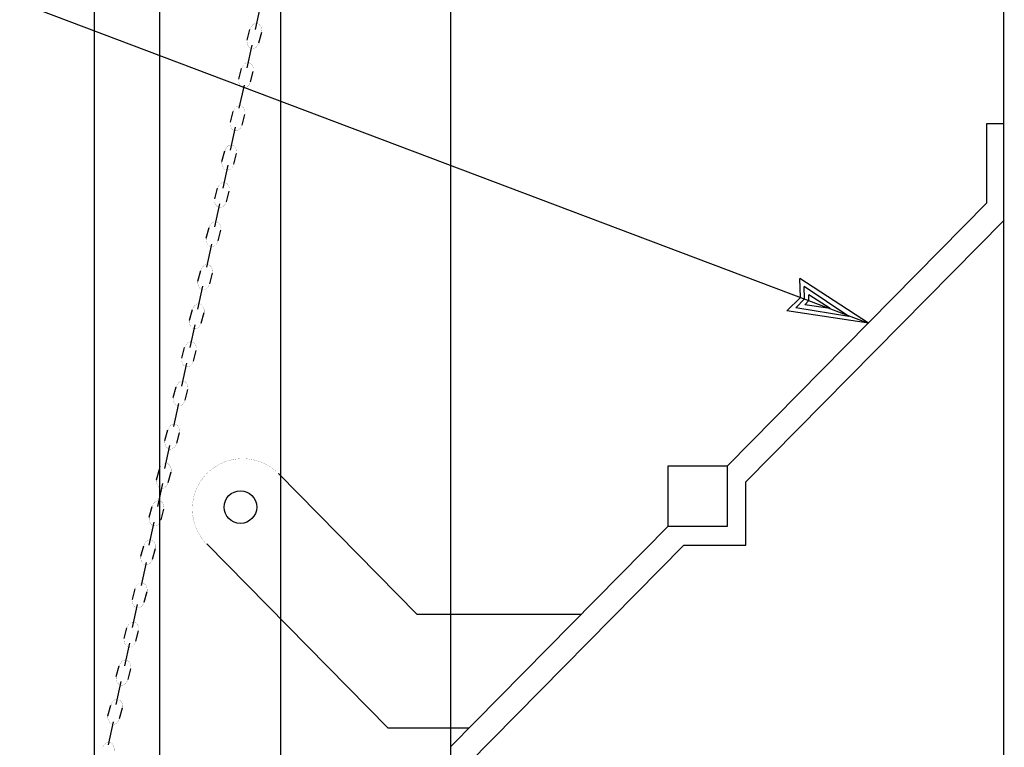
# Model space of a CAD drawing. Extents: x -17 to 2859, y -14 to 3983.
# Tile 7 of 39: x -10.73 to -8.97, y 9.47 to 10.77. Entities that reach past the tile are written whole.
import ezdxf

# ---------------------------------------------------------------- set-up
doc = ezdxf.new("R2010")
doc.units = 0
doc.header["$LTSCALE"] = 25.4
doc.header["$MEASUREMENT"] = 0
doc.layers.add('PAN_TS', color=7, linetype='CONTINUOUS')

# ---------------------------------------------------------------- blocks, each defined once
blk = doc.blocks.new('LT1')
at = {"layer": 'PAN_TS', "color": 24, "linetype": 'CONTINUOUS'}
for p, q in [((0, 0), (-0.001488, 0.000325)), ((-0.00135, 0), (-0.001488, 0.000325)), ((-0.000387, -0.000013), (-0.001362, 0.000212)), ((-0.001275, 0), (-0.001362, 0.000212)), ((0, 0), (-0.0015, -0.000325)), ((-0.0015, -0.000325), (-0.00135, 0)), ((-0.001362, -0.000212), (-0.001275, 0)), ((-0.000763, 0), (-0.001225, 0.0001)), ((-0.001187, 0), (-0.001225, 0.0001)), ((-0.000763, 0), (-0.001225, -0.0001)), ((-0.001225, -0.0001), (-0.001187, 0)), ((-0.000387, -0.000013), (-0.001362, -0.000212))]:
    blk.add_line(p, q, dxfattribs=at)

msp = doc.modelspace()

# ---------------------------------------------------------------- linework, layer by layer
at = {"layer": 'PAN_TS', "color": 7, "linetype": 'CONTINUOUS'}
for p, q in [((-8.9716, 5.9177), (-8.9716, 12.3997)), ((-10.5976, 8.9917), (-10.5976, 12.3797)), ((-12.3966, 11.4297), (-9.2136, 10.2277)), ((-10.4806, 6.8997), (-10.4806, 11.3847)), ((-10.2646, 9.9567), (-10.2646, 11.1737)), ((-9.9606, 9.7067), (-9.9606, 10.9797)), ((-10.3096, 10.7527), (-10.3006, 10.7937)), ((-10.3246, 10.7337), (-10.3196, 10.7527)), ((-10.3036, 10.7287), (-10.2986, 10.7477)), ((-10.3246, 10.6837), (-10.3156, 10.7247)), ((-10.3396, 10.6637), (-10.3346, 10.6827)), ((-10.3186, 10.6587), (-10.3136, 10.6777)), ((-10.3386, 10.6117), (-10.3296, 10.6527)), ((-10.3546, 10.5867), (-10.3496, 10.6057)), ((-10.3336, 10.5817), (-10.3286, 10.6007)), ((-9.0016, 10.4427), (-9.0016, 10.5847)), ((-9.0016, 10.5847), (-8.9716, 10.5847)), ((-10.3546, 10.5367), (-10.3456, 10.5777)), ((-10.3696, 10.5167), (-10.3646, 10.5357)), ((-10.3486, 10.5117), (-10.3436, 10.5307)), ((-10.3676, 10.4687), (-10.3586, 10.5097)), ((-10.3826, 10.4497), (-10.3776, 10.4687)), ((-10.3616, 10.4447), (-10.3566, 10.4637)), ((-9.4656, 9.9727), (-9.0016, 10.4427)), ((-10.3826, 10.3997), (-10.3736, 10.4407)), ((-9.4326, 9.9437), (-8.9706, 10.4117)), ((-10.3976, 10.3797), (-10.3926, 10.3987)), ((-10.3766, 10.3747), (-10.3716, 10.3937)), ((-10.3966, 10.3277), (-10.3876, 10.3687)), ((-10.4126, 10.3027), (-10.4076, 10.3217)), ((-10.3916, 10.2977), (-10.3866, 10.3167)), ((-10.4126, 10.2527), (-10.4036, 10.2937)), ((-10.4276, 10.2327), (-10.4226, 10.2517)), ((-10.4066, 10.2277), (-10.4016, 10.2467)), ((-10.4266, 10.1837), (-10.4176, 10.2247)), ((-10.4416, 10.1647), (-10.4366, 10.1837)), ((-10.4206, 10.1597), (-10.4156, 10.1787)), ((-10.4416, 10.1147), (-10.4326, 10.1557)), ((-10.4566, 10.0947), (-10.4516, 10.1137)), ((-10.4356, 10.0897), (-10.4306, 10.1087)), ((-10.4556, 10.0427), (-10.4466, 10.0837)), ((-10.4716, 10.0177), (-10.4666, 10.0367)), ((-10.4506, 10.0127), (-10.4456, 10.0317)), ((-10.4716, 9.9677), (-10.4626, 10.0087)), ((-10.4866, 9.9477), (-10.4816, 9.9667)), ((-9.5716, 9.9727), (-9.4656, 9.9727)), ((-9.5716, 9.8647), (-9.5716, 9.9727)), ((-9.4656, 9.8647), (-9.4656, 9.9727)), ((-10.4656, 9.9427), (-10.4606, 9.9617)), ((-10.0206, 9.7067), (-10.2686, 9.9587)), ((-10.2646, 9.6997), (-10.2646, 9.9567)), ((-10.4846, 9.8997), (-10.4756, 9.9407)), ((-9.4326, 9.8307), (-9.4326, 9.9437)), ((-10.4996, 9.8807), (-10.4946, 9.8997)), ((-10.4786, 9.8757), (-10.4736, 9.8947)), ((-10.4996, 9.8307), (-10.4906, 9.8717)), ((-9.9606, 9.4707), (-9.5716, 9.8647)), ((-9.5716, 9.8647), (-9.4656, 9.8647)), ((-10.5146, 9.8107), (-10.5096, 9.8297)), ((-10.0726, 9.5037), (-10.3966, 9.8327)), ((-9.9296, 9.4397), (-9.5436, 9.8307)), ((-9.5436, 9.8307), (-9.4326, 9.8307)), ((-10.4936, 9.8057), (-10.4886, 9.8247)), ((-10.5136, 9.7587), (-10.5046, 9.7997)), ((-10.5296, 9.7337), (-10.5246, 9.7527)), ((-10.5086, 9.7287), (-10.5036, 9.7477)), ((-10.5296, 9.6837), (-10.5206, 9.7247)), ((-9.7276, 9.7067), (-10.0206, 9.7067)), ((-9.9606, 9.5037), (-9.9606, 9.7067)), ((-10.2646, 8.4437), (-10.2646, 9.6997)), ((-10.5446, 9.6637), (-10.5396, 9.6827)), ((-10.5236, 9.6587), (-10.5186, 9.6777)), ((-10.5436, 9.6147), (-10.5346, 9.6557)), ((-10.5586, 9.5957), (-10.5536, 9.6147)), ((-10.5376, 9.5907), (-10.5326, 9.6097)), ((-10.5586, 9.5457), (-10.5496, 9.5867)), ((-10.5736, 9.5257), (-10.5686, 9.5447)), ((-10.5526, 9.5207), (-10.5476, 9.5397)), ((-10.5726, 9.4737), (-10.5636, 9.5147)), ((-9.9276, 9.5037), (-10.0726, 9.5037)), ((-9.9606, 8.1957), (-9.9606, 9.5037))]:
    msp.add_line(p, q, dxfattribs=at)
at = {"layer": 'PAN_TS', "color": 7, "linetype": 'CONTINUOUS', "const_width": 0.00025}
for points in [[(-10.2986, 10.7477, 0.037839), (-10.2984, 10.7505, 0.039122), (-10.2986, 10.7532, 0.041729), (-10.2993, 10.7558, 0.045687), (-10.3003, 10.7581, 0.050867), (-10.3017, 10.76, 0.056736), (-10.3034, 10.7616, 0.062098), (-10.3052, 10.7626, 0.065249), (-10.3073, 10.7631, 0.064895), (-10.3094, 10.7631, 0.061192), (-10.3115, 10.7625, 0.055609), (-10.3135, 10.7614, 0.049802), (-10.3153, 10.7599, 0.04483), (-10.3169, 10.7579, 0.041127), (-10.3182, 10.7555, 0.038776), (-10.3191, 10.7529, 0.038776)], [(-10.3246, 10.7337, 0.037839), (-10.3248, 10.731, 0.039122), (-10.3245, 10.7283, 0.041729), (-10.3239, 10.7257, 0.045687), (-10.3228, 10.7234, 0.050867), (-10.3215, 10.7214, 0.056736), (-10.3198, 10.7199, 0.062098), (-10.3179, 10.7189, 0.065249), (-10.3159, 10.7183, 0.064895), (-10.3137, 10.7184, 0.061192), (-10.3116, 10.7189, 0.055609), (-10.3096, 10.72, 0.049802), (-10.3078, 10.7216, 0.04483), (-10.3062, 10.7236, 0.041127), (-10.3049, 10.726, 0.038776), (-10.304, 10.7285, 0.038776)], [(-10.3136, 10.6777, 0.037839), (-10.3134, 10.6805, 0.039122), (-10.3136, 10.6832, 0.041729), (-10.3143, 10.6858, 0.045687), (-10.3153, 10.6881, 0.050867), (-10.3167, 10.69, 0.056736), (-10.3184, 10.6916, 0.062098), (-10.3202, 10.6926, 0.065249), (-10.3223, 10.6931, 0.064895), (-10.3244, 10.6931, 0.061192), (-10.3265, 10.6925, 0.055609), (-10.3285, 10.6914, 0.049802), (-10.3303, 10.6899, 0.04483), (-10.3319, 10.6879, 0.041127), (-10.3332, 10.6855, 0.038776), (-10.3341, 10.6829, 0.038776)], [(-10.3396, 10.6637, 0.037839), (-10.3398, 10.661, 0.039122), (-10.3395, 10.6583, 0.041729), (-10.3389, 10.6557, 0.045687), (-10.3378, 10.6534, 0.050867), (-10.3365, 10.6514, 0.056736), (-10.3348, 10.6499, 0.062098), (-10.3329, 10.6489, 0.065249), (-10.3309, 10.6483, 0.064895), (-10.3287, 10.6484, 0.061192), (-10.3266, 10.6489, 0.055609), (-10.3246, 10.65, 0.049802), (-10.3228, 10.6516, 0.04483), (-10.3212, 10.6536, 0.041127), (-10.3199, 10.656, 0.038776), (-10.319, 10.6585, 0.038776)], [(-10.3286, 10.6007, 0.037839), (-10.3284, 10.6035, 0.039122), (-10.3286, 10.6062, 0.041729), (-10.3293, 10.6088, 0.045687), (-10.3303, 10.6111, 0.050867), (-10.3317, 10.613, 0.056736), (-10.3334, 10.6146, 0.062098), (-10.3352, 10.6156, 0.065249), (-10.3373, 10.6161, 0.064895), (-10.3394, 10.6161, 0.061192), (-10.3415, 10.6155, 0.055609), (-10.3435, 10.6144, 0.049802), (-10.3453, 10.6129, 0.04483), (-10.3469, 10.6109, 0.041127), (-10.3482, 10.6085, 0.038776), (-10.3491, 10.6059, 0.038776)], [(-10.3546, 10.5867, 0.037839), (-10.3548, 10.584, 0.039122), (-10.3545, 10.5813, 0.041729), (-10.3539, 10.5787, 0.045687), (-10.3528, 10.5764, 0.050867), (-10.3515, 10.5744, 0.056736), (-10.3498, 10.5729, 0.062098), (-10.3479, 10.5719, 0.065249), (-10.3459, 10.5713, 0.064895), (-10.3437, 10.5714, 0.061192), (-10.3416, 10.5719, 0.055609), (-10.3396, 10.573, 0.049802), (-10.3378, 10.5746, 0.04483), (-10.3362, 10.5766, 0.041127), (-10.3349, 10.579, 0.038776), (-10.334, 10.5815, 0.038776)], [(-10.3436, 10.5307, 0.037839), (-10.3434, 10.5335, 0.039122), (-10.3436, 10.5362, 0.041729), (-10.3443, 10.5388, 0.045687), (-10.3453, 10.5411, 0.050867), (-10.3467, 10.543, 0.056736), (-10.3484, 10.5446, 0.062098), (-10.3502, 10.5456, 0.065249), (-10.3523, 10.5461, 0.064895), (-10.3544, 10.5461, 0.061192), (-10.3565, 10.5455, 0.055609), (-10.3585, 10.5444, 0.049802), (-10.3603, 10.5429, 0.04483), (-10.3619, 10.5409, 0.041127), (-10.3632, 10.5385, 0.038776), (-10.3641, 10.5359, 0.038776)], [(-10.3696, 10.5167, 0.037839), (-10.3698, 10.514, 0.039122), (-10.3695, 10.5113, 0.041729), (-10.3689, 10.5087, 0.045687), (-10.3678, 10.5064, 0.050867), (-10.3665, 10.5044, 0.056736), (-10.3648, 10.5029, 0.062098), (-10.3629, 10.5019, 0.065249), (-10.3609, 10.5013, 0.064895), (-10.3587, 10.5014, 0.061192), (-10.3566, 10.5019, 0.055609), (-10.3546, 10.503, 0.049802), (-10.3528, 10.5046, 0.04483), (-10.3512, 10.5066, 0.041127), (-10.3499, 10.509, 0.038776), (-10.349, 10.5115, 0.038776)], [(-10.3566, 10.4637, 0.037839), (-10.3564, 10.4665, 0.039122), (-10.3566, 10.4692, 0.041729), (-10.3573, 10.4718, 0.045687), (-10.3583, 10.4741, 0.050867), (-10.3597, 10.476, 0.056736), (-10.3614, 10.4776, 0.062098), (-10.3632, 10.4786, 0.065249), (-10.3653, 10.4791, 0.064895), (-10.3674, 10.4791, 0.061192), (-10.3695, 10.4785, 0.055609), (-10.3715, 10.4774, 0.049802), (-10.3733, 10.4759, 0.04483), (-10.3749, 10.4739, 0.041127), (-10.3762, 10.4715, 0.038776), (-10.3771, 10.4689, 0.038776)], [(-10.3826, 10.4497, 0.037839), (-10.3828, 10.447, 0.039122), (-10.3825, 10.4443, 0.041729), (-10.3819, 10.4417, 0.045687), (-10.3808, 10.4394, 0.050867), (-10.3795, 10.4374, 0.056736), (-10.3778, 10.4359, 0.062098), (-10.3759, 10.4349, 0.065249), (-10.3739, 10.4343, 0.064895), (-10.3717, 10.4344, 0.061192), (-10.3696, 10.4349, 0.055609), (-10.3676, 10.436, 0.049802), (-10.3658, 10.4376, 0.04483), (-10.3642, 10.4396, 0.041127), (-10.3629, 10.442, 0.038776), (-10.362, 10.4445, 0.038776)], [(-10.3716, 10.3937, 0.037839), (-10.3714, 10.3965, 0.039122), (-10.3716, 10.3992, 0.041729), (-10.3723, 10.4018, 0.045687), (-10.3733, 10.4041, 0.050867), (-10.3747, 10.406, 0.056736), (-10.3764, 10.4076, 0.062098), (-10.3782, 10.4086, 0.065249), (-10.3803, 10.4091, 0.064895), (-10.3824, 10.4091, 0.061192), (-10.3845, 10.4085, 0.055609), (-10.3865, 10.4074, 0.049802), (-10.3883, 10.4059, 0.04483), (-10.3899, 10.4039, 0.041127), (-10.3912, 10.4015, 0.038776), (-10.3921, 10.3989, 0.038776)], [(-10.3976, 10.3797, 0.037839), (-10.3978, 10.377, 0.039122), (-10.3975, 10.3743, 0.041729), (-10.3969, 10.3717, 0.045687), (-10.3958, 10.3694, 0.050867), (-10.3945, 10.3674, 0.056736), (-10.3928, 10.3659, 0.062098), (-10.3909, 10.3649, 0.065249), (-10.3889, 10.3643, 0.064895), (-10.3867, 10.3644, 0.061192), (-10.3846, 10.3649, 0.055609), (-10.3826, 10.366, 0.049802), (-10.3808, 10.3676, 0.04483), (-10.3792, 10.3696, 0.041127), (-10.3779, 10.372, 0.038776), (-10.377, 10.3745, 0.038776)], [(-10.3866, 10.3167, 0.037839), (-10.3864, 10.3195, 0.039122), (-10.3866, 10.3222, 0.041729), (-10.3873, 10.3248, 0.045687), (-10.3883, 10.3271, 0.050867), (-10.3897, 10.329, 0.056736), (-10.3914, 10.3306, 0.062098), (-10.3932, 10.3316, 0.065249), (-10.3953, 10.3321, 0.064895), (-10.3974, 10.3321, 0.061192), (-10.3995, 10.3315, 0.055609), (-10.4015, 10.3304, 0.049802), (-10.4033, 10.3289, 0.04483), (-10.4049, 10.3269, 0.041127), (-10.4062, 10.3245, 0.038776), (-10.4071, 10.3219, 0.038776)], [(-10.4126, 10.3027, 0.037839), (-10.4128, 10.3, 0.039122), (-10.4125, 10.2973, 0.041729), (-10.4119, 10.2947, 0.045687), (-10.4108, 10.2924, 0.050867), (-10.4095, 10.2904, 0.056736), (-10.4078, 10.2889, 0.062098), (-10.4059, 10.2879, 0.065249), (-10.4039, 10.2873, 0.064895), (-10.4017, 10.2874, 0.061192), (-10.3996, 10.2879, 0.055609), (-10.3976, 10.289, 0.049802), (-10.3958, 10.2906, 0.04483), (-10.3942, 10.2926, 0.041127), (-10.3929, 10.295, 0.038776), (-10.392, 10.2975, 0.038776)], [(-10.4016, 10.2467, 0.037839), (-10.4014, 10.2495, 0.039122), (-10.4016, 10.2522, 0.041729), (-10.4023, 10.2548, 0.045687), (-10.4033, 10.2571, 0.050867), (-10.4047, 10.259, 0.056736), (-10.4064, 10.2606, 0.062098), (-10.4082, 10.2616, 0.065249), (-10.4103, 10.2621, 0.064895), (-10.4124, 10.2621, 0.061192), (-10.4145, 10.2615, 0.055609), (-10.4165, 10.2604, 0.049802), (-10.4183, 10.2589, 0.04483), (-10.4199, 10.2569, 0.041127), (-10.4212, 10.2545, 0.038776), (-10.4221, 10.2519, 0.038776)], [(-10.4276, 10.2327, 0.037839), (-10.4278, 10.23, 0.039122), (-10.4275, 10.2273, 0.041729), (-10.4269, 10.2247, 0.045687), (-10.4258, 10.2224, 0.050867), (-10.4245, 10.2204, 0.056736), (-10.4228, 10.2189, 0.062098), (-10.4209, 10.2179, 0.065249), (-10.4189, 10.2173, 0.064895), (-10.4167, 10.2174, 0.061192), (-10.4146, 10.2179, 0.055609), (-10.4126, 10.219, 0.049802), (-10.4108, 10.2206, 0.04483), (-10.4092, 10.2226, 0.041127), (-10.4079, 10.225, 0.038776), (-10.407, 10.2275, 0.038776)], [(-10.4156, 10.1787, 0.037839), (-10.4154, 10.1815, 0.039122), (-10.4156, 10.1842, 0.041729), (-10.4163, 10.1868, 0.045687), (-10.4173, 10.1891, 0.050867), (-10.4187, 10.191, 0.056736), (-10.4204, 10.1926, 0.062098), (-10.4222, 10.1936, 0.065249), (-10.4243, 10.1941, 0.064895), (-10.4264, 10.1941, 0.061192), (-10.4285, 10.1935, 0.055609), (-10.4305, 10.1924, 0.049802), (-10.4323, 10.1909, 0.04483), (-10.4339, 10.1889, 0.041127), (-10.4352, 10.1865, 0.038776), (-10.4361, 10.1839, 0.038776)], [(-10.4416, 10.1647, 0.037839), (-10.4418, 10.162, 0.039122), (-10.4415, 10.1593, 0.041729), (-10.4409, 10.1567, 0.045687), (-10.4398, 10.1544, 0.050867), (-10.4385, 10.1524, 0.056736), (-10.4368, 10.1509, 0.062098), (-10.4349, 10.1499, 0.065249), (-10.4329, 10.1493, 0.064895), (-10.4307, 10.1494, 0.061192), (-10.4286, 10.1499, 0.055609), (-10.4266, 10.151, 0.049802), (-10.4248, 10.1526, 0.04483), (-10.4232, 10.1546, 0.041127), (-10.4219, 10.157, 0.038776), (-10.421, 10.1595, 0.038776)], [(-10.4306, 10.1087, 0.037839), (-10.4304, 10.1115, 0.039122), (-10.4306, 10.1142, 0.041729), (-10.4313, 10.1168, 0.045687), (-10.4323, 10.1191, 0.050867), (-10.4337, 10.121, 0.056736), (-10.4354, 10.1226, 0.062098), (-10.4372, 10.1236, 0.065249), (-10.4393, 10.1241, 0.064895), (-10.4414, 10.1241, 0.061192), (-10.4435, 10.1235, 0.055609), (-10.4455, 10.1224, 0.049802), (-10.4473, 10.1209, 0.04483), (-10.4489, 10.1189, 0.041127), (-10.4502, 10.1165, 0.038776), (-10.4511, 10.1139, 0.038776)], [(-10.4566, 10.0947, 0.037839), (-10.4568, 10.092, 0.039122), (-10.4565, 10.0893, 0.041729), (-10.4559, 10.0867, 0.045687), (-10.4548, 10.0844, 0.050867), (-10.4535, 10.0824, 0.056736), (-10.4518, 10.0809, 0.062098), (-10.4499, 10.0799, 0.065249), (-10.4479, 10.0793, 0.064895), (-10.4457, 10.0794, 0.061192), (-10.4436, 10.0799, 0.055609), (-10.4416, 10.081, 0.049802), (-10.4398, 10.0826, 0.04483), (-10.4382, 10.0846, 0.041127), (-10.4369, 10.087, 0.038776), (-10.436, 10.0895, 0.038776)], [(-10.4456, 10.0317, 0.037839), (-10.4454, 10.0345, 0.039122), (-10.4456, 10.0372, 0.041729), (-10.4463, 10.0398, 0.045687), (-10.4473, 10.0421, 0.050867), (-10.4487, 10.044, 0.056736), (-10.4504, 10.0456, 0.062098), (-10.4522, 10.0466, 0.065249), (-10.4543, 10.0471, 0.064895), (-10.4564, 10.0471, 0.061192), (-10.4585, 10.0465, 0.055609), (-10.4605, 10.0454, 0.049802), (-10.4623, 10.0439, 0.04483), (-10.4639, 10.0419, 0.041127), (-10.4652, 10.0395, 0.038776), (-10.4661, 10.0369, 0.038776)], [(-10.4716, 10.0177, 0.037839), (-10.4718, 10.015, 0.039122), (-10.4715, 10.0123, 0.041729), (-10.4709, 10.0097, 0.045687), (-10.4698, 10.0074, 0.050867), (-10.4685, 10.0054, 0.056736), (-10.4668, 10.0039, 0.062098), (-10.4649, 10.0029, 0.065249), (-10.4629, 10.0023, 0.064895), (-10.4607, 10.0024, 0.061192), (-10.4586, 10.0029, 0.055609), (-10.4566, 10.004, 0.049802), (-10.4548, 10.0056, 0.04483), (-10.4532, 10.0076, 0.041127), (-10.4519, 10.01, 0.038776), (-10.451, 10.0125, 0.038776)], [(-10.3956, 9.8307, -0.048745), (-10.4069, 9.8445, -0.048802), (-10.4154, 9.8601, -0.048909), (-10.4207, 9.8771, -0.049049), (-10.4226, 9.8947, -0.049202), (-10.421, 9.9124, -0.049343), (-10.416, 9.9294, -0.049452), (-10.4077, 9.945, -0.049512), (-10.3966, 9.9587, -0.049512), (-10.383, 9.97, -0.049452), (-10.3674, 9.9784, -0.049343), (-10.3504, 9.9835, -0.049202), (-10.3328, 9.9853, -0.049049), (-10.3151, 9.9835, -0.048909), (-10.2981, 9.9784, -0.048802), (-10.2824, 9.97, -0.048745), (-10.2686, 9.9587, -0.048745)], [(-10.4606, 9.9617, 0.037839), (-10.4604, 9.9645, 0.039122), (-10.4606, 9.9672, 0.041729), (-10.4613, 9.9698, 0.045687), (-10.4623, 9.9721, 0.050867), (-10.4637, 9.974, 0.056736), (-10.4654, 9.9756, 0.062098), (-10.4672, 9.9766, 0.065249), (-10.4693, 9.9771, 0.064895), (-10.4714, 9.9771, 0.061192), (-10.4735, 9.9765, 0.055609), (-10.4755, 9.9754, 0.049802), (-10.4773, 9.9739, 0.04483), (-10.4789, 9.9719, 0.041127), (-10.4802, 9.9695, 0.038776), (-10.4811, 9.9669, 0.038776)], [(-10.4866, 9.9477, 0.037839), (-10.4868, 9.945, 0.039122), (-10.4865, 9.9423, 0.041729), (-10.4859, 9.9397, 0.045687), (-10.4848, 9.9374, 0.050867), (-10.4835, 9.9354, 0.056736), (-10.4818, 9.9339, 0.062098), (-10.4799, 9.9329, 0.065249), (-10.4779, 9.9323, 0.064895), (-10.4757, 9.9324, 0.061192), (-10.4736, 9.9329, 0.055609), (-10.4716, 9.934, 0.049802), (-10.4698, 9.9356, 0.04483), (-10.4682, 9.9376, 0.041127), (-10.4669, 9.94, 0.038776), (-10.466, 9.9425, 0.038776)], [(-10.4736, 9.8947, 0.037839), (-10.4734, 9.8975, 0.039122), (-10.4736, 9.9002, 0.041729), (-10.4743, 9.9028, 0.045687), (-10.4753, 9.9051, 0.050867), (-10.4767, 9.907, 0.056736), (-10.4784, 9.9086, 0.062098), (-10.4802, 9.9096, 0.065249), (-10.4823, 9.9101, 0.064895), (-10.4844, 9.9101, 0.061192), (-10.4865, 9.9095, 0.055609), (-10.4885, 9.9084, 0.049802), (-10.4903, 9.9069, 0.04483), (-10.4919, 9.9049, 0.041127), (-10.4932, 9.9025, 0.038776), (-10.4941, 9.8999, 0.038776)], [(-10.4996, 9.8807, 0.037839), (-10.4998, 9.878, 0.039122), (-10.4995, 9.8753, 0.041729), (-10.4989, 9.8727, 0.045687), (-10.4978, 9.8704, 0.050867), (-10.4965, 9.8684, 0.056736), (-10.4948, 9.8669, 0.062098), (-10.4929, 9.8659, 0.065249), (-10.4909, 9.8653, 0.064895), (-10.4887, 9.8654, 0.061192), (-10.4866, 9.8659, 0.055609), (-10.4846, 9.867, 0.049802), (-10.4828, 9.8686, 0.04483), (-10.4812, 9.8706, 0.041127), (-10.4799, 9.873, 0.038776), (-10.479, 9.8755, 0.038776)], [(-10.4886, 9.8247, 0.037839), (-10.4884, 9.8275, 0.039122), (-10.4886, 9.8302, 0.041729), (-10.4893, 9.8328, 0.045687), (-10.4903, 9.8351, 0.050867), (-10.4917, 9.837, 0.056736), (-10.4934, 9.8386, 0.062098), (-10.4952, 9.8396, 0.065249), (-10.4973, 9.8401, 0.064895), (-10.4994, 9.8401, 0.061192), (-10.5015, 9.8395, 0.055609), (-10.5035, 9.8384, 0.049802), (-10.5053, 9.8369, 0.04483), (-10.5069, 9.8349, 0.041127), (-10.5082, 9.8325, 0.038776), (-10.5091, 9.8299, 0.038776)], [(-10.5146, 9.8107, 0.037839), (-10.5148, 9.808, 0.039122), (-10.5145, 9.8053, 0.041729), (-10.5139, 9.8027, 0.045687), (-10.5128, 9.8004, 0.050867), (-10.5115, 9.7984, 0.056736), (-10.5098, 9.7969, 0.062098), (-10.5079, 9.7959, 0.065249), (-10.5059, 9.7953, 0.064895), (-10.5037, 9.7954, 0.061192), (-10.5016, 9.7959, 0.055609), (-10.4996, 9.797, 0.049802), (-10.4978, 9.7986, 0.04483), (-10.4962, 9.8006, 0.041127), (-10.4949, 9.803, 0.038776), (-10.494, 9.8055, 0.038776)], [(-10.5036, 9.7477, 0.037839), (-10.5034, 9.7505, 0.039122), (-10.5036, 9.7532, 0.041729), (-10.5043, 9.7558, 0.045687), (-10.5053, 9.7581, 0.050867), (-10.5067, 9.76, 0.056736), (-10.5084, 9.7616, 0.062098), (-10.5102, 9.7626, 0.065249), (-10.5123, 9.7631, 0.064895), (-10.5144, 9.7631, 0.061192), (-10.5165, 9.7625, 0.055609), (-10.5185, 9.7614, 0.049802), (-10.5203, 9.7599, 0.04483), (-10.5219, 9.7579, 0.041127), (-10.5232, 9.7555, 0.038776), (-10.5241, 9.7529, 0.038776)], [(-10.5296, 9.7337, 0.037839), (-10.5298, 9.731, 0.039122), (-10.5295, 9.7283, 0.041729), (-10.5289, 9.7257, 0.045687), (-10.5278, 9.7234, 0.050867), (-10.5265, 9.7214, 0.056736), (-10.5248, 9.7199, 0.062098), (-10.5229, 9.7189, 0.065249), (-10.5209, 9.7183, 0.064895), (-10.5187, 9.7184, 0.061192), (-10.5166, 9.7189, 0.055609), (-10.5146, 9.72, 0.049802), (-10.5128, 9.7216, 0.04483), (-10.5112, 9.7236, 0.041127), (-10.5099, 9.726, 0.038776), (-10.509, 9.7285, 0.038776)], [(-10.5186, 9.6777, 0.037839), (-10.5184, 9.6805, 0.039122), (-10.5186, 9.6832, 0.041729), (-10.5193, 9.6858, 0.045687), (-10.5203, 9.6881, 0.050867), (-10.5217, 9.69, 0.056736), (-10.5234, 9.6916, 0.062098), (-10.5252, 9.6926, 0.065249), (-10.5273, 9.6931, 0.064895), (-10.5294, 9.6931, 0.061192), (-10.5315, 9.6925, 0.055609), (-10.5335, 9.6914, 0.049802), (-10.5353, 9.6899, 0.04483), (-10.5369, 9.6879, 0.041127), (-10.5382, 9.6855, 0.038776), (-10.5391, 9.6829, 0.038776)], [(-10.5446, 9.6637, 0.037839), (-10.5448, 9.661, 0.039122), (-10.5445, 9.6583, 0.041729), (-10.5439, 9.6557, 0.045687), (-10.5428, 9.6534, 0.050867), (-10.5415, 9.6514, 0.056736), (-10.5398, 9.6499, 0.062098), (-10.5379, 9.6489, 0.065249), (-10.5359, 9.6483, 0.064895), (-10.5337, 9.6484, 0.061192), (-10.5316, 9.6489, 0.055609), (-10.5296, 9.65, 0.049802), (-10.5278, 9.6516, 0.04483), (-10.5262, 9.6536, 0.041127), (-10.5249, 9.656, 0.038776), (-10.524, 9.6585, 0.038776)], [(-10.5326, 9.6097, 0.037839), (-10.5324, 9.6125, 0.039122), (-10.5326, 9.6152, 0.041729), (-10.5333, 9.6178, 0.045687), (-10.5343, 9.6201, 0.050867), (-10.5357, 9.622, 0.056736), (-10.5374, 9.6236, 0.062098), (-10.5392, 9.6246, 0.065249), (-10.5413, 9.6251, 0.064895), (-10.5434, 9.6251, 0.061192), (-10.5455, 9.6245, 0.055609), (-10.5475, 9.6234, 0.049802), (-10.5493, 9.6219, 0.04483), (-10.5509, 9.6199, 0.041127), (-10.5522, 9.6175, 0.038776), (-10.5531, 9.6149, 0.038776)], [(-10.5586, 9.5957, 0.037839), (-10.5588, 9.593, 0.039122), (-10.5585, 9.5903, 0.041729), (-10.5579, 9.5877, 0.045687), (-10.5568, 9.5854, 0.050867), (-10.5555, 9.5834, 0.056736), (-10.5538, 9.5819, 0.062098), (-10.5519, 9.5809, 0.065249), (-10.5499, 9.5803, 0.064895), (-10.5477, 9.5804, 0.061192), (-10.5456, 9.5809, 0.055609), (-10.5436, 9.582, 0.049802), (-10.5418, 9.5836, 0.04483), (-10.5402, 9.5856, 0.041127), (-10.5389, 9.588, 0.038776), (-10.538, 9.5905, 0.038776)], [(-10.5476, 9.5397, 0.037839), (-10.5474, 9.5425, 0.039122), (-10.5476, 9.5452, 0.041729), (-10.5483, 9.5478, 0.045687), (-10.5493, 9.5501, 0.050867), (-10.5507, 9.552, 0.056736), (-10.5524, 9.5536, 0.062098), (-10.5542, 9.5546, 0.065249), (-10.5563, 9.5551, 0.064895), (-10.5584, 9.5551, 0.061192), (-10.5605, 9.5545, 0.055609), (-10.5625, 9.5534, 0.049802), (-10.5643, 9.5519, 0.04483), (-10.5659, 9.5499, 0.041127), (-10.5672, 9.5475, 0.038776), (-10.5681, 9.5449, 0.038776)], [(-10.5736, 9.5257, 0.037839), (-10.5738, 9.523, 0.039122), (-10.5735, 9.5203, 0.041729), (-10.5729, 9.5177, 0.045687), (-10.5718, 9.5154, 0.050867), (-10.5705, 9.5134, 0.056736), (-10.5688, 9.5119, 0.062098), (-10.5669, 9.5109, 0.065249), (-10.5649, 9.5103, 0.064895), (-10.5627, 9.5104, 0.061192), (-10.5606, 9.5109, 0.055609), (-10.5586, 9.512, 0.049802), (-10.5568, 9.5136, 0.04483), (-10.5552, 9.5156, 0.041127), (-10.5539, 9.518, 0.038776), (-10.553, 9.5205, 0.038776)], [(-10.5626, 9.4627, 0.037839), (-10.5624, 9.4655, 0.039122), (-10.5626, 9.4682, 0.041729), (-10.5633, 9.4708, 0.045687), (-10.5643, 9.4731, 0.050867), (-10.5657, 9.475, 0.056736), (-10.5674, 9.4766, 0.062098), (-10.5692, 9.4776, 0.065249), (-10.5713, 9.4781, 0.064895), (-10.5734, 9.4781, 0.061192), (-10.5755, 9.4775, 0.055609), (-10.5775, 9.4764, 0.049802), (-10.5793, 9.4749, 0.04483), (-10.5809, 9.4729, 0.041127), (-10.5822, 9.4705, 0.038776), (-10.5831, 9.4679, 0.038776)]]:
    msp.add_lwpolyline(points, format="xyb", dxfattribs=at)
at = {"layer": 'PAN_TS', "color": 7, "linetype": 'CONTINUOUS'}
msp.add_circle((-10.3366, 9.8987), 0.0292, dxfattribs=at)

# ---------------------------------------------------------------- block references
at = {"layer": 'PAN_TS', "linetype": 'CONTINUOUS', "xscale": 96.00016471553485, "yscale": 96.00016471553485, "zscale": 96.00016471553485, "rotation": 339.3120202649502}
msp.add_blockref('LT1', (-9.2136, 10.2277), dxfattribs=at)

doc.saveas('drawing.dxf')
